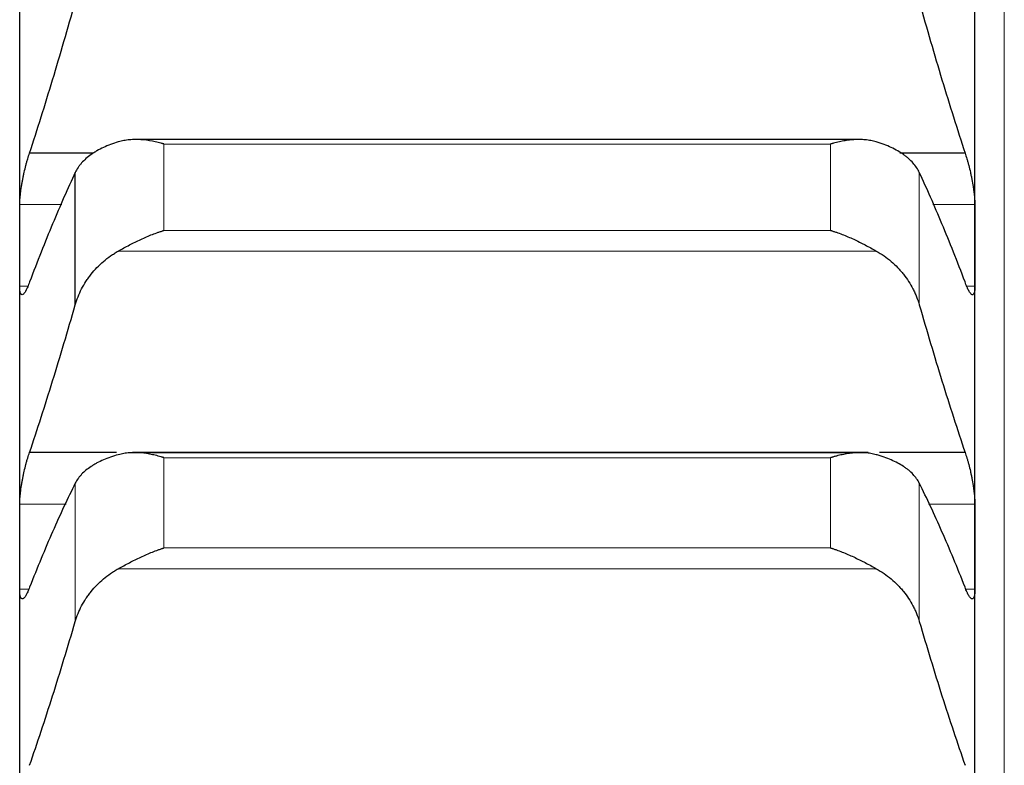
# Model space of a CAD drawing. Header units: inches. Extents: x 0 to 20790, y -12 to 14700.
# Tile 89 of 256: x 8061 to 8115, y 5781 to 5821. Entities that reach past the tile are written whole.
import ezdxf

# ---------------------------------------------------------------- set-up
doc = ezdxf.new("R2010")
doc.units = ezdxf.units.IN
doc.layers.add('1', color=7, linetype='Continuous', true_color=0xffffff)

msp = doc.modelspace()

# ---------------------------------------------------------------- linework, layer by layer
at = {"layer": '1', "color": 110, "linetype": 'Continuous', "lineweight": 13}
for p, q in [((8115.011, 4941.645), (8115.011, 5948.987)), ((8105.556, 5814.325), (8069.267, 5814.325)), ((8069.267, 5809.625), (8069.267, 5814.325)), ((8105.556, 5809.625), (8105.556, 5814.325)), ((8110.385, 5805.58), (8110.385, 5812.778)), ((8063.706, 5811.027), (8061.414, 5811.027)), ((8113.409, 5811.027), (8111.117, 5811.027)), ((8105.556, 5809.625), (8069.267, 5809.625)), ((8108.043, 5808.503), (8066.78, 5808.503)), ((8061.855, 5806.597), (8061.414, 5806.597)), ((8113.409, 5806.597), (8112.963, 5806.597)), ((8105.556, 5797.262), (8069.267, 5797.262)), ((8069.267, 5792.351), (8069.267, 5797.262)), ((8105.556, 5792.351), (8105.556, 5797.262)), ((8064.438, 5788.351), (8064.438, 5795.871)), ((8110.385, 5788.351), (8110.385, 5795.871)), ((8063.939, 5794.737), (8061.414, 5794.737)), ((8113.409, 5794.737), (8110.884, 5794.737)), ((8105.556, 5792.351), (8069.267, 5792.351)), ((8108.043, 5791.22), (8066.78, 5791.22)), ((8061.899, 5790.1), (8061.414, 5790.1)), ((8113.409, 5790.1), (8112.921, 5790.1))]:
    msp.add_line(p, q, dxfattribs=at)
at = {"layer": '1', "color": 2, "linetype": 'Continuous', "lineweight": 25}
for p, q in [((8061.411, 5808.812), (8061.411, 5824.444)), ((8113.411, 5808.812), (8113.411, 5824.444)), ((8107.073, 5814.569), (8067.734, 5814.569)), ((8065.433, 5813.832), (8061.949, 5813.832)), ((8112.874, 5813.832), (8109.323, 5813.832)), ((8064.438, 5805.58), (8064.438, 5812.778)), ((8061.411, 5792.419), (8061.411, 5808.812)), ((8113.411, 5792.419), (8113.411, 5808.812)), ((8066.676, 5797.55), (8061.949, 5797.55)), ((8107.599, 5797.55), (8067.559, 5797.55)), ((8107.149, 5797.533), (8067.65, 5797.533)), ((8112.874, 5797.55), (8108.221, 5797.55)), ((8061.411, 5775.291), (8061.411, 5792.419)), ((8113.411, 5775.291), (8113.411, 5792.419))]:
    msp.add_line(p, q, dxfattribs=at)
for points in [[(8061.949, 5813.832), (8062.16, 5814.477), (8062.58, 5815.787), (8063.205, 5817.813), (8063.824, 5819.898), (8064.234, 5821.329), (8064.438, 5822.054)], [(8110.385, 5822.054), (8110.589, 5821.329), (8110.999, 5819.898), (8111.618, 5817.813), (8112.243, 5815.787), (8112.663, 5814.477), (8112.874, 5813.832)], [(8064.438, 5812.778), (8064.234, 5812.343), (8063.824, 5811.443), (8063.205, 5810), (8062.58, 5808.466), (8062.16, 5807.381), (8061.949, 5806.824)], [(8112.874, 5806.824), (8112.663, 5807.381), (8112.243, 5808.466), (8111.618, 5810), (8110.999, 5811.443), (8110.589, 5812.343), (8110.385, 5812.778)], [(8061.411, 5808.812), (8061.411, 5809.55), (8061.412, 5810.288), (8061.414, 5811.027)], [(8113.409, 5811.027), (8113.411, 5810.288), (8113.411, 5809.55), (8113.411, 5808.812)], [(8061.414, 5806.597), (8061.412, 5807.335), (8061.411, 5808.073), (8061.411, 5808.812)], [(8113.411, 5808.812), (8113.411, 5808.073), (8113.411, 5807.335), (8113.409, 5806.597)], [(8061.949, 5797.55), (8062.16, 5798.176), (8062.58, 5799.45), (8063.205, 5801.426), (8063.824, 5803.466), (8064.234, 5804.868), (8064.438, 5805.58)], [(8110.385, 5805.58), (8110.589, 5804.868), (8110.999, 5803.466), (8111.618, 5801.426), (8112.243, 5799.45), (8112.663, 5798.176), (8112.874, 5797.55)], [(8064.438, 5795.871), (8064.234, 5795.464), (8063.824, 5794.616), (8063.205, 5793.249), (8062.58, 5791.787), (8062.16, 5790.75), (8061.949, 5790.215)], [(8112.874, 5790.215), (8112.663, 5790.75), (8112.243, 5791.787), (8111.618, 5793.249), (8110.999, 5794.616), (8110.589, 5795.464), (8110.385, 5795.871)], [(8061.411, 5792.419), (8061.411, 5793.191), (8061.412, 5793.964), (8061.414, 5794.737)], [(8113.409, 5794.737), (8113.411, 5793.964), (8113.411, 5793.191), (8113.411, 5792.419)], [(8061.414, 5790.1), (8061.412, 5790.873), (8061.411, 5791.646), (8061.411, 5792.419)], [(8113.411, 5792.419), (8113.411, 5791.646), (8113.411, 5790.873), (8113.409, 5790.1)], [(8061.949, 5780.525), (8062.16, 5781.132), (8062.58, 5782.368), (8063.205, 5784.291), (8063.824, 5786.281), (8064.234, 5787.654), (8064.438, 5788.351)], [(8110.385, 5788.351), (8110.589, 5787.654), (8110.999, 5786.281), (8111.618, 5784.291), (8112.243, 5782.368), (8112.663, 5781.132), (8112.874, 5780.525)]]:
    msp.add_open_spline(points, degree=3, dxfattribs=at)
for points, knots in [([(8069.267, 5814.325), (8069.264, 5814.325), (8069.261, 5814.326), (8069.254, 5814.328), (8069.251, 5814.329), (8069.241, 5814.332), (8069.221, 5814.338), (8069.175, 5814.351), (8069.082, 5814.377), (8069.003, 5814.397), (8068.845, 5814.435), (8068.74, 5814.458), (8068.426, 5814.518), (8068.218, 5814.546), (8067.907, 5814.566), (8067.803, 5814.57), (8067.648, 5814.569), (8067.596, 5814.568), (8067.492, 5814.563), (8067.44, 5814.559), (8067.286, 5814.546), (8067.183, 5814.532), (8066.98, 5814.494), (8066.88, 5814.471), (8066.78, 5814.441)], [0, 0, 0, 0, 0.003906, 0.003906, 0.007813, 0.007813, 0.015625, 0.03125, 0.0625, 0.125, 0.125, 0.25, 0.25, 0.5, 0.5, 0.625, 0.625, 0.6875, 0.6875, 0.75, 0.75, 0.875, 0.875, 1, 1, 1, 1]), ([(8108.043, 5814.441), (8107.943, 5814.471), (8107.843, 5814.494), (8107.642, 5814.532), (8107.541, 5814.545), (8107.337, 5814.564), (8107.234, 5814.568), (8107.027, 5814.57), (8106.923, 5814.567), (8106.713, 5814.553), (8106.609, 5814.543), (8106.399, 5814.515), (8106.294, 5814.498), (8106.084, 5814.458), (8105.978, 5814.435), (8105.82, 5814.397), (8105.741, 5814.377), (8105.648, 5814.351), (8105.602, 5814.338), (8105.582, 5814.332), (8105.569, 5814.328), (8105.562, 5814.326), (8105.556, 5814.325)], [0, 0, 0, 0, 0.125, 0.125, 0.25, 0.25, 0.375, 0.375, 0.5, 0.5, 0.625, 0.625, 0.75, 0.75, 0.875, 0.875, 0.9375, 0.96875, 0.984375, 0.992187, 0.992187, 1, 1, 1, 1]), ([(8066.78, 5814.441), (8066.634, 5814.397), (8066.494, 5814.35), (8066.225, 5814.249), (8065.968, 5814.141), (8065.731, 5814.019), (8065.591, 5813.939), (8065.563, 5813.922), (8065.508, 5813.889), (8065.481, 5813.872), (8065.401, 5813.821), (8065.349, 5813.787), (8065.199, 5813.681), (8065.107, 5813.608), (8064.935, 5813.456), (8064.856, 5813.377), (8064.748, 5813.255), (8064.713, 5813.214), (8064.665, 5813.151), (8064.649, 5813.13), (8064.618, 5813.087), (8064.603, 5813.066), (8064.531, 5812.957), (8064.48, 5812.869), (8064.438, 5812.778)], [0, 0, 0, 0, 0.125, 0.125, 0.25, 0.375, 0.375, 0.40625, 0.40625, 0.4375, 0.4375, 0.5, 0.5, 0.625, 0.625, 0.75, 0.75, 0.8125, 0.8125, 0.84375, 0.84375, 0.875, 0.875, 1, 1, 1, 1]), ([(8110.385, 5812.778), (8110.343, 5812.869), (8110.293, 5812.957), (8110.178, 5813.129), (8110.049, 5813.295), (8109.891, 5813.453), (8109.762, 5813.567), (8109.717, 5813.605), (8109.647, 5813.661), (8109.623, 5813.679), (8109.574, 5813.715), (8109.55, 5813.733), (8109.425, 5813.821), (8109.213, 5813.956), (8108.978, 5814.078), (8108.731, 5814.193), (8108.602, 5814.247), (8108.432, 5814.311), (8108.398, 5814.324), (8108.328, 5814.349), (8108.223, 5814.385), (8108.116, 5814.419), (8108.043, 5814.441)], [0, 0, 0, 0, 0.125, 0.125, 0.25, 0.375, 0.375, 0.4375, 0.4375, 0.46875, 0.46875, 0.5, 0.5, 0.625, 0.75, 0.75, 0.875, 0.875, 0.90625, 0.90625, 0.9375, 1, 1, 1, 1]), ([(8061.414, 5811.027), (8061.414, 5811.07), (8061.416, 5811.16), (8061.424, 5811.309), (8061.433, 5811.416), (8061.441, 5811.499), (8061.444, 5811.528), (8061.45, 5811.585), (8061.453, 5811.614), (8061.471, 5811.761), (8061.488, 5811.882), (8061.512, 5812.04), (8061.518, 5812.072), (8061.526, 5812.12), (8061.528, 5812.136), (8061.534, 5812.168), (8061.548, 5812.249), (8061.574, 5812.394), (8061.6, 5812.523), (8061.627, 5812.652), (8061.641, 5812.717), (8061.685, 5812.911), (8061.716, 5813.037), (8061.763, 5813.22), (8061.78, 5813.28), (8061.804, 5813.369), (8061.813, 5813.398), (8061.83, 5813.456), (8061.838, 5813.485), (8061.88, 5813.626), (8061.914, 5813.732), (8061.949, 5813.832)], [0, 0, 0, 0, 0.0625, 0.125, 0.1875, 0.1875, 0.21875, 0.21875, 0.25, 0.25, 0.375, 0.375, 0.40625, 0.40625, 0.421875, 0.421875, 0.4375, 0.5, 0.5625, 0.5625, 0.625, 0.625, 0.75, 0.75, 0.8125, 0.8125, 0.84375, 0.84375, 0.875, 0.875, 1, 1, 1, 1]), ([(8112.874, 5813.832), (8112.908, 5813.732), (8112.942, 5813.626), (8112.993, 5813.459), (8113.009, 5813.401), (8113.034, 5813.313), (8113.042, 5813.283), (8113.059, 5813.222), (8113.067, 5813.191), (8113.107, 5813.038), (8113.137, 5812.912), (8113.181, 5812.72), (8113.195, 5812.656), (8113.215, 5812.558), (8113.222, 5812.525), (8113.235, 5812.46), (8113.241, 5812.428), (8113.273, 5812.266), (8113.295, 5812.138), (8113.32, 5811.981), (8113.325, 5811.949), (8113.334, 5811.887), (8113.338, 5811.856), (8113.351, 5811.763), (8113.359, 5811.703), (8113.38, 5811.528), (8113.39, 5811.418), (8113.399, 5811.287), (8113.401, 5811.262), (8113.404, 5811.211), (8113.405, 5811.187), (8113.408, 5811.115), (8113.409, 5811.07), (8113.409, 5811.027)], [0, 0, 0, 0, 0.125, 0.125, 0.1875, 0.1875, 0.21875, 0.21875, 0.25, 0.25, 0.375, 0.375, 0.4375, 0.4375, 0.46875, 0.46875, 0.5, 0.5, 0.625, 0.625, 0.65625, 0.65625, 0.6875, 0.6875, 0.75, 0.75, 0.875, 0.875, 0.90625, 0.90625, 0.9375, 0.9375, 1, 1, 1, 1]), ([(8066.78, 5808.503), (8066.88, 5808.56), (8066.98, 5808.616), (8067.181, 5808.726), (8067.282, 5808.781), (8067.486, 5808.888), (8067.589, 5808.94), (8067.795, 5809.042), (8067.9, 5809.092), (8068.109, 5809.189), (8068.214, 5809.236), (8068.424, 5809.325), (8068.529, 5809.367), (8068.739, 5809.448), (8068.844, 5809.487), (8069.003, 5809.541), (8069.082, 5809.567), (8069.175, 5809.597), (8069.221, 5809.611), (8069.241, 5809.617), (8069.254, 5809.621), (8069.261, 5809.623), (8069.267, 5809.625)], [0, 0, 0, 0, 0.125, 0.125, 0.25, 0.25, 0.375, 0.375, 0.5, 0.5, 0.625, 0.625, 0.75, 0.75, 0.875, 0.875, 0.9375, 0.96875, 0.984375, 0.992187, 0.992187, 1, 1, 1, 1]), ([(8105.556, 5809.625), (8105.559, 5809.624), (8105.562, 5809.623), (8105.569, 5809.621), (8105.572, 5809.62), (8105.582, 5809.617), (8105.602, 5809.611), (8105.648, 5809.597), (8105.741, 5809.567), (8105.82, 5809.541), (8105.978, 5809.487), (8106.083, 5809.449), (8106.397, 5809.328), (8106.605, 5809.239), (8106.916, 5809.096), (8107.02, 5809.046), (8107.175, 5808.969), (8107.227, 5808.943), (8107.33, 5808.89), (8107.382, 5808.864), (8107.537, 5808.782), (8107.64, 5808.727), (8107.843, 5808.616), (8107.943, 5808.56), (8108.043, 5808.503)], [0, 0, 0, 0, 0.003906, 0.003906, 0.007812, 0.007812, 0.015625, 0.03125, 0.0625, 0.125, 0.125, 0.25, 0.25, 0.5, 0.5, 0.625, 0.625, 0.6875, 0.6875, 0.75, 0.75, 0.875, 0.875, 1, 1, 1, 1]), ([(8064.438, 5805.58), (8064.48, 5805.729), (8064.53, 5805.875), (8064.645, 5806.163), (8064.774, 5806.445), (8064.932, 5806.716), (8065.061, 5806.916), (8065.106, 5806.982), (8065.176, 5807.08), (8065.2, 5807.112), (8065.249, 5807.176), (8065.273, 5807.208), (8065.398, 5807.365), (8065.609, 5807.606), (8065.845, 5807.828), (8066.092, 5808.04), (8066.221, 5808.141), (8066.391, 5808.26), (8066.425, 5808.284), (8066.495, 5808.33), (8066.599, 5808.398), (8066.707, 5808.462), (8066.78, 5808.503)], [0, 0, 0, 0, 0.125, 0.125, 0.25, 0.375, 0.375, 0.4375, 0.4375, 0.46875, 0.46875, 0.5, 0.5, 0.625, 0.75, 0.75, 0.875, 0.875, 0.90625, 0.90625, 0.9375, 1, 1, 1, 1]), ([(8108.043, 5808.503), (8108.189, 5808.421), (8108.329, 5808.332), (8108.598, 5808.144), (8108.855, 5807.944), (8109.091, 5807.722), (8109.232, 5807.576), (8109.26, 5807.546), (8109.315, 5807.487), (8109.342, 5807.457), (8109.422, 5807.365), (8109.474, 5807.303), (8109.624, 5807.115), (8109.716, 5806.986), (8109.888, 5806.722), (8109.967, 5806.586), (8110.075, 5806.378), (8110.109, 5806.308), (8110.158, 5806.201), (8110.174, 5806.165), (8110.205, 5806.093), (8110.22, 5806.057), (8110.292, 5805.876), (8110.343, 5805.729), (8110.385, 5805.58)], [0, 0, 0, 0, 0.125, 0.125, 0.25, 0.375, 0.375, 0.40625, 0.40625, 0.4375, 0.4375, 0.5, 0.5, 0.625, 0.625, 0.75, 0.75, 0.8125, 0.8125, 0.84375, 0.84375, 0.875, 0.875, 1, 1, 1, 1]), ([(8061.949, 5806.824), (8061.914, 5806.726), (8061.88, 5806.637), (8061.83, 5806.519), (8061.813, 5806.481), (8061.789, 5806.429), (8061.781, 5806.412), (8061.764, 5806.38), (8061.756, 5806.364), (8061.716, 5806.29), (8061.686, 5806.243), (8061.642, 5806.188), (8061.628, 5806.173), (8061.608, 5806.155), (8061.601, 5806.15), (8061.588, 5806.141), (8061.581, 5806.137), (8061.55, 5806.122), (8061.528, 5806.123), (8061.503, 5806.141), (8061.498, 5806.145), (8061.489, 5806.155), (8061.484, 5806.161), (8061.472, 5806.181), (8061.464, 5806.197), (8061.443, 5806.256), (8061.433, 5806.307), (8061.423, 5806.387), (8061.422, 5806.404), (8061.419, 5806.439), (8061.418, 5806.457), (8061.415, 5806.513), (8061.414, 5806.554), (8061.414, 5806.597)], [0, 0, 0, 0, 0.125, 0.125, 0.1875, 0.1875, 0.21875, 0.21875, 0.25, 0.25, 0.375, 0.375, 0.4375, 0.4375, 0.46875, 0.46875, 0.5, 0.5, 0.625, 0.625, 0.65625, 0.65625, 0.6875, 0.6875, 0.75, 0.75, 0.875, 0.875, 0.90625, 0.90625, 0.9375, 0.9375, 1, 1, 1, 1]), ([(8113.409, 5806.597), (8113.409, 5806.554), (8113.407, 5806.473), (8113.399, 5806.37), (8113.39, 5806.312), (8113.382, 5806.273), (8113.379, 5806.261), (8113.373, 5806.238), (8113.369, 5806.227), (8113.352, 5806.178), (8113.335, 5806.152), (8113.31, 5806.134), (8113.305, 5806.131), (8113.297, 5806.128), (8113.295, 5806.128), (8113.289, 5806.127), (8113.275, 5806.125), (8113.248, 5806.131), (8113.223, 5806.149), (8113.196, 5806.172), (8113.181, 5806.187), (8113.138, 5806.242), (8113.107, 5806.29), (8113.059, 5806.378), (8113.043, 5806.41), (8113.018, 5806.462), (8113.01, 5806.48), (8112.993, 5806.518), (8112.985, 5806.537), (8112.943, 5806.637), (8112.908, 5806.726), (8112.874, 5806.824)], [0, 0, 0, 0, 0.0625, 0.125, 0.1875, 0.1875, 0.21875, 0.21875, 0.25, 0.25, 0.375, 0.375, 0.40625, 0.40625, 0.421875, 0.421875, 0.4375, 0.5, 0.5625, 0.5625, 0.625, 0.625, 0.75, 0.75, 0.8125, 0.8125, 0.84375, 0.84375, 0.875, 0.875, 1, 1, 1, 1]), ([(8061.414, 5794.737), (8061.414, 5794.782), (8061.416, 5794.876), (8061.424, 5795.03), (8061.433, 5795.14), (8061.441, 5795.225), (8061.444, 5795.255), (8061.45, 5795.313), (8061.453, 5795.343), (8061.471, 5795.492), (8061.488, 5795.616), (8061.512, 5795.775), (8061.518, 5795.807), (8061.526, 5795.856), (8061.528, 5795.872), (8061.534, 5795.904), (8061.548, 5795.985), (8061.574, 5796.131), (8061.6, 5796.26), (8061.627, 5796.39), (8061.641, 5796.454), (8061.685, 5796.647), (8061.716, 5796.772), (8061.763, 5796.952), (8061.78, 5797.011), (8061.804, 5797.099), (8061.813, 5797.127), (8061.83, 5797.184), (8061.838, 5797.212), (8061.88, 5797.35), (8061.914, 5797.454), (8061.949, 5797.55)], [0, 0, 0, 0, 0.0625, 0.125, 0.1875, 0.1875, 0.21875, 0.21875, 0.25, 0.25, 0.375, 0.375, 0.40625, 0.40625, 0.421875, 0.421875, 0.4375, 0.5, 0.5625, 0.5625, 0.625, 0.625, 0.75, 0.75, 0.8125, 0.8125, 0.84375, 0.84375, 0.875, 0.875, 1, 1, 1, 1]), ([(8066.78, 5797.423), (8066.634, 5797.383), (8066.494, 5797.339), (8066.225, 5797.245), (8065.968, 5797.145), (8065.731, 5797.032), (8065.591, 5796.957), (8065.563, 5796.942), (8065.508, 5796.911), (8065.481, 5796.895), (8065.401, 5796.847), (8065.349, 5796.815), (8065.199, 5796.716), (8065.107, 5796.648), (8064.935, 5796.506), (8064.856, 5796.433), (8064.748, 5796.319), (8064.713, 5796.28), (8064.665, 5796.221), (8064.649, 5796.201), (8064.618, 5796.161), (8064.603, 5796.141), (8064.531, 5796.04), (8064.48, 5795.956), (8064.438, 5795.871)], [0, 0, 0, 0, 0.125, 0.125, 0.25, 0.375, 0.375, 0.40625, 0.40625, 0.4375, 0.4375, 0.5, 0.5, 0.625, 0.625, 0.75, 0.75, 0.8125, 0.8125, 0.84375, 0.84375, 0.875, 0.875, 1, 1, 1, 1]), ([(8069.267, 5797.262), (8069.264, 5797.263), (8069.261, 5797.264), (8069.254, 5797.266), (8069.251, 5797.267), (8069.241, 5797.27), (8069.221, 5797.276), (8069.175, 5797.289), (8069.082, 5797.316), (8069.003, 5797.338), (8068.845, 5797.378), (8068.74, 5797.403), (8068.426, 5797.468), (8068.218, 5797.499), (8067.907, 5797.526), (8067.803, 5797.531), (8067.648, 5797.533), (8067.596, 5797.533), (8067.492, 5797.531), (8067.44, 5797.528), (8067.286, 5797.518), (8067.183, 5797.506), (8066.98, 5797.473), (8066.88, 5797.451), (8066.78, 5797.423)], [0, 0, 0, 0, 0.003906, 0.003906, 0.007812, 0.007812, 0.015625, 0.03125, 0.0625, 0.125, 0.125, 0.25, 0.25, 0.5, 0.5, 0.625, 0.625, 0.6875, 0.6875, 0.75, 0.75, 0.875, 0.875, 1, 1, 1, 1]), ([(8108.043, 5797.423), (8107.943, 5797.451), (8107.843, 5797.473), (8107.642, 5797.506), (8107.541, 5797.517), (8107.337, 5797.531), (8107.234, 5797.534), (8107.027, 5797.532), (8106.923, 5797.526), (8106.713, 5797.509), (8106.609, 5797.496), (8106.399, 5797.465), (8106.294, 5797.446), (8106.084, 5797.403), (8105.978, 5797.379), (8105.82, 5797.338), (8105.741, 5797.316), (8105.648, 5797.289), (8105.602, 5797.276), (8105.582, 5797.27), (8105.569, 5797.266), (8105.562, 5797.264), (8105.556, 5797.262)], [0, 0, 0, 0, 0.125, 0.125, 0.25, 0.25, 0.375, 0.375, 0.5, 0.5, 0.625, 0.625, 0.75, 0.75, 0.875, 0.875, 0.9375, 0.96875, 0.984375, 0.992187, 0.992187, 1, 1, 1, 1]), ([(8110.385, 5795.871), (8110.343, 5795.956), (8110.293, 5796.039), (8110.178, 5796.2), (8110.049, 5796.356), (8109.891, 5796.503), (8109.762, 5796.61), (8109.717, 5796.645), (8109.647, 5796.697), (8109.623, 5796.714), (8109.574, 5796.748), (8109.55, 5796.765), (8109.425, 5796.847), (8109.213, 5796.973), (8108.978, 5797.086), (8108.731, 5797.193), (8108.602, 5797.244), (8108.432, 5797.303), (8108.398, 5797.315), (8108.328, 5797.338), (8108.223, 5797.372), (8108.116, 5797.403), (8108.043, 5797.423)], [0, 0, 0, 0, 0.125, 0.125, 0.25, 0.375, 0.375, 0.4375, 0.4375, 0.46875, 0.46875, 0.5, 0.5, 0.625, 0.75, 0.75, 0.875, 0.875, 0.90625, 0.90625, 0.9375, 1, 1, 1, 1]), ([(8112.874, 5797.55), (8112.908, 5797.453), (8112.942, 5797.351), (8112.993, 5797.187), (8113.009, 5797.13), (8113.034, 5797.043), (8113.042, 5797.014), (8113.059, 5796.954), (8113.067, 5796.924), (8113.107, 5796.773), (8113.137, 5796.648), (8113.181, 5796.458), (8113.195, 5796.393), (8113.215, 5796.296), (8113.222, 5796.263), (8113.235, 5796.198), (8113.241, 5796.165), (8113.273, 5796.003), (8113.295, 5795.874), (8113.32, 5795.715), (8113.325, 5795.683), (8113.334, 5795.62), (8113.338, 5795.589), (8113.351, 5795.495), (8113.359, 5795.434), (8113.38, 5795.255), (8113.39, 5795.142), (8113.399, 5795.008), (8113.401, 5794.981), (8113.404, 5794.929), (8113.405, 5794.904), (8113.408, 5794.829), (8113.409, 5794.782), (8113.409, 5794.737)], [0, 0, 0, 0, 0.125, 0.125, 0.1875, 0.1875, 0.21875, 0.21875, 0.25, 0.25, 0.375, 0.375, 0.4375, 0.4375, 0.46875, 0.46875, 0.5, 0.5, 0.625, 0.625, 0.65625, 0.65625, 0.6875, 0.6875, 0.75, 0.75, 0.875, 0.875, 0.90625, 0.90625, 0.9375, 0.9375, 1, 1, 1, 1]), ([(8066.78, 5791.22), (8066.88, 5791.276), (8066.98, 5791.331), (8067.181, 5791.44), (8067.282, 5791.495), (8067.486, 5791.601), (8067.589, 5791.654), (8067.795, 5791.756), (8067.9, 5791.807), (8068.109, 5791.904), (8068.214, 5791.952), (8068.424, 5792.042), (8068.529, 5792.086), (8068.739, 5792.169), (8068.844, 5792.208), (8069.003, 5792.264), (8069.082, 5792.292), (8069.175, 5792.322), (8069.221, 5792.337), (8069.241, 5792.343), (8069.254, 5792.347), (8069.261, 5792.349), (8069.267, 5792.351)], [0, 0, 0, 0, 0.125, 0.125, 0.25, 0.25, 0.375, 0.375, 0.5, 0.5, 0.625, 0.625, 0.75, 0.75, 0.875, 0.875, 0.9375, 0.96875, 0.984375, 0.992187, 0.992187, 1, 1, 1, 1]), ([(8105.556, 5792.351), (8105.559, 5792.35), (8105.562, 5792.349), (8105.569, 5792.347), (8105.572, 5792.346), (8105.582, 5792.343), (8105.602, 5792.337), (8105.648, 5792.322), (8105.741, 5792.292), (8105.82, 5792.264), (8105.978, 5792.208), (8106.083, 5792.169), (8106.397, 5792.045), (8106.605, 5791.955), (8106.916, 5791.81), (8107.02, 5791.76), (8107.175, 5791.683), (8107.227, 5791.657), (8107.33, 5791.604), (8107.382, 5791.577), (8107.537, 5791.496), (8107.64, 5791.442), (8107.843, 5791.331), (8107.943, 5791.276), (8108.043, 5791.22)], [0, 0, 0, 0, 0.003906, 0.003906, 0.007813, 0.007813, 0.015625, 0.03125, 0.0625, 0.125, 0.125, 0.25, 0.25, 0.5, 0.5, 0.625, 0.625, 0.6875, 0.6875, 0.75, 0.75, 0.875, 0.875, 1, 1, 1, 1]), ([(8064.438, 5788.351), (8064.48, 5788.497), (8064.53, 5788.64), (8064.645, 5788.922), (8064.774, 5789.199), (8064.932, 5789.465), (8065.061, 5789.661), (8065.106, 5789.726), (8065.176, 5789.822), (8065.2, 5789.854), (8065.249, 5789.916), (8065.273, 5789.948), (8065.398, 5790.102), (8065.609, 5790.339), (8065.845, 5790.557), (8066.092, 5790.765), (8066.221, 5790.864), (8066.391, 5790.981), (8066.425, 5791.004), (8066.495, 5791.05), (8066.599, 5791.117), (8066.707, 5791.18), (8066.78, 5791.22)], [0, 0, 0, 0, 0.125, 0.125, 0.25, 0.375, 0.375, 0.4375, 0.4375, 0.46875, 0.46875, 0.5, 0.5, 0.625, 0.75, 0.75, 0.875, 0.875, 0.90625, 0.90625, 0.9375, 1, 1, 1, 1]), ([(8108.043, 5791.22), (8108.189, 5791.139), (8108.329, 5791.052), (8108.598, 5790.867), (8108.855, 5790.67), (8109.091, 5790.452), (8109.232, 5790.309), (8109.26, 5790.28), (8109.315, 5790.221), (8109.342, 5790.192), (8109.422, 5790.102), (8109.474, 5790.041), (8109.624, 5789.856), (8109.716, 5789.73), (8109.888, 5789.47), (8109.967, 5789.337), (8110.075, 5789.133), (8110.109, 5789.064), (8110.158, 5788.96), (8110.174, 5788.925), (8110.205, 5788.854), (8110.22, 5788.819), (8110.292, 5788.641), (8110.343, 5788.497), (8110.385, 5788.351)], [0, 0, 0, 0, 0.125, 0.125, 0.25, 0.375, 0.375, 0.40625, 0.40625, 0.4375, 0.4375, 0.5, 0.5, 0.625, 0.625, 0.75, 0.75, 0.8125, 0.8125, 0.84375, 0.84375, 0.875, 0.875, 1, 1, 1, 1]), ([(8061.949, 5790.215), (8061.914, 5790.12), (8061.88, 5790.036), (8061.83, 5789.923), (8061.813, 5789.888), (8061.789, 5789.839), (8061.781, 5789.823), (8061.764, 5789.793), (8061.756, 5789.778), (8061.716, 5789.71), (8061.686, 5789.667), (8061.642, 5789.621), (8061.628, 5789.608), (8061.608, 5789.594), (8061.601, 5789.59), (8061.588, 5789.583), (8061.581, 5789.581), (8061.55, 5789.573), (8061.528, 5789.579), (8061.503, 5789.603), (8061.498, 5789.608), (8061.489, 5789.621), (8061.484, 5789.628), (8061.472, 5789.652), (8061.464, 5789.671), (8061.443, 5789.737), (8061.433, 5789.793), (8061.423, 5789.879), (8061.422, 5789.897), (8061.419, 5789.934), (8061.418, 5789.953), (8061.415, 5790.013), (8061.414, 5790.055), (8061.414, 5790.1)], [0, 0, 0, 0, 0.125, 0.125, 0.1875, 0.1875, 0.21875, 0.21875, 0.25, 0.25, 0.375, 0.375, 0.4375, 0.4375, 0.46875, 0.46875, 0.5, 0.5, 0.625, 0.625, 0.65625, 0.65625, 0.6875, 0.6875, 0.75, 0.75, 0.875, 0.875, 0.90625, 0.90625, 0.9375, 0.9375, 1, 1, 1, 1]), ([(8113.409, 5790.1), (8113.409, 5790.055), (8113.407, 5789.971), (8113.399, 5789.861), (8113.39, 5789.798), (8113.382, 5789.756), (8113.379, 5789.742), (8113.373, 5789.717), (8113.369, 5789.705), (8113.352, 5789.649), (8113.335, 5789.618), (8113.31, 5789.594), (8113.305, 5789.59), (8113.297, 5789.585), (8113.295, 5789.583), (8113.289, 5789.581), (8113.275, 5789.576), (8113.248, 5789.576), (8113.223, 5789.589), (8113.196, 5789.607), (8113.181, 5789.62), (8113.138, 5789.667), (8113.107, 5789.71), (8113.059, 5789.791), (8113.043, 5789.821), (8113.018, 5789.87), (8113.01, 5789.887), (8112.993, 5789.922), (8112.985, 5789.941), (8112.943, 5790.035), (8112.908, 5790.12), (8112.874, 5790.215)], [0, 0, 0, 0, 0.0625, 0.125, 0.1875, 0.1875, 0.21875, 0.21875, 0.25, 0.25, 0.375, 0.375, 0.40625, 0.40625, 0.421875, 0.421875, 0.4375, 0.5, 0.5625, 0.5625, 0.625, 0.625, 0.75, 0.75, 0.8125, 0.8125, 0.84375, 0.84375, 0.875, 0.875, 1, 1, 1, 1])]:
    msp.add_open_spline(points, degree=3, knots=knots, dxfattribs=at)

doc.saveas('drawing.dxf')
